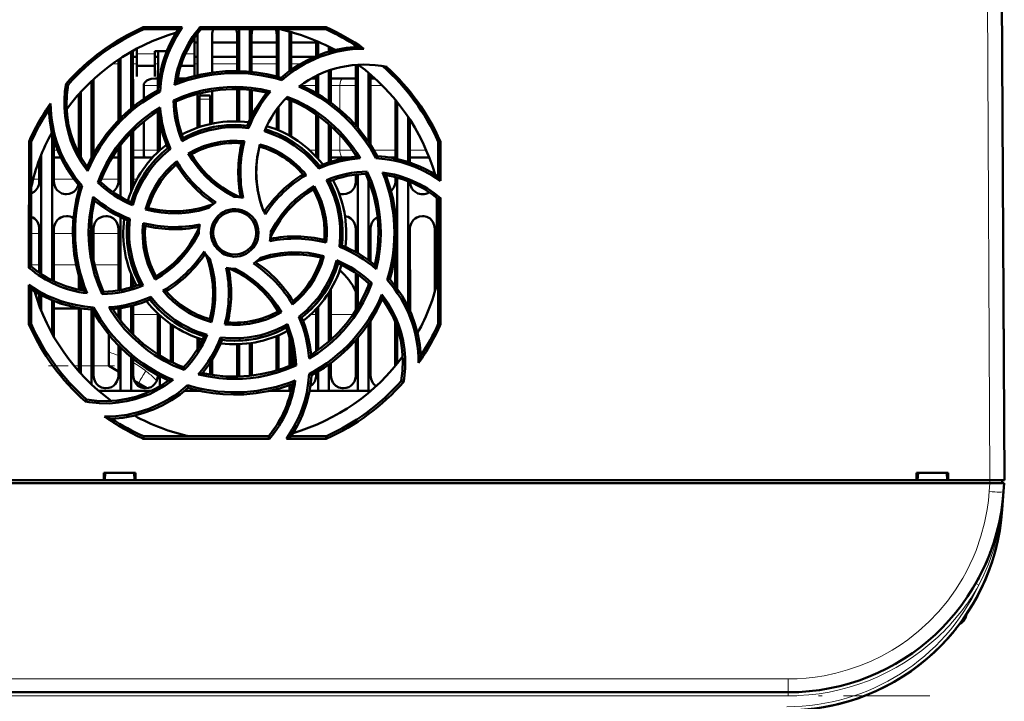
# Model space of a CAD drawing. Extents: x -1595 to 1972, y -1677 to 643.
# Tile 12 of 53: x 303 to 440, y -1433 to -1339. Entities that reach past the tile are written whole.
import ezdxf

# ---------------------------------------------------------------- set-up
doc = ezdxf.new("R2010")
doc.units = 0
doc.linetypes.add('DASHDOT', pattern=[18.5, 12, -3, 0.5, -3])

msp = doc.modelspace()

# ---------------------------------------------------------------- linework, layer by layer
at = {"color": 7, "lineweight": 18}
for p, q in [((437.64, -1320.52), (438.07, -1402.57)), ((321.97, -1343.3), (319.47, -1343.3)), ((327.47, -1343.3), (326.21, -1343.3)), ((316.06, -1344.69), (316.91, -1344.69)), ((318.92, -1344.69), (319.47, -1344.69)), ((321.97, -1344.69), (322.41, -1344.69)), ((327.48, -1344.69), (327.91, -1344.69)), ((329.92, -1344.69), (333.41, -1344.69)), ((335.42, -1344.69), (338.91, -1344.69)), ((340.92, -1344.69), (342.21, -1344.69)), ((322.4, -1347.69), (320.41, -1347.69)), ((344.4, -1347.69), (342.37, -1347.69)), ((347.69, -1347.69), (346.43, -1347.69)), ((347.69, -1347.69), (349.9, -1347.69)), ((347.69, -1351.08), (347.69, -1347.69)), ((351.93, -1347.69), (353.59, -1347.69)), ((328.17, -1349.57), (329.67, -1349.57)), ((347.69, -1356.69), (347.69, -1354.53)), ((308.43, -1356.69), (307.93, -1356.69)), ((311.4, -1356.69), (311.16, -1356.69)), ((313.72, -1356.69), (313.43, -1356.69)), ((316.9, -1356.69), (316.69, -1356.69)), ((320.41, -1356.69), (318.93, -1356.69)), ((320.41, -1356.69), (322.4, -1356.69)), ((343.47, -1356.69), (344.4, -1356.69)), ((346.43, -1356.69), (347.69, -1356.69)), ((349.44, -1356.69), (347.69, -1356.69)), ((355.4, -1356.69), (352.41, -1356.69)), ((359.69, -1356.69), (357.43, -1356.69)), ((305.05, -1360.69), (305.9, -1360.69)), ((307.93, -1360.69), (310.68, -1360.69)), ((314.52, -1360.69), (316.9, -1360.69)), ((318.93, -1360.69), (319.49, -1360.69)), ((305.9, -1368.29), (304.77, -1368.29)), ((310.57, -1368.29), (307.94, -1368.29)), ((316.9, -1368.29), (313.44, -1368.29)), ((304.76, -1372.62), (305.89, -1372.62)), ((307.94, -1372.62), (311.01, -1372.62)), ((313.56, -1372.62), (316.89, -1372.62)), ((316.61, -1379.55), (316.89, -1379.55)), ((318.94, -1379.55), (322.39, -1379.55)), ((343.6, -1379.55), (344.39, -1379.55)), ((346.44, -1379.55), (349.52, -1379.55)), ((310.74, -1386.69), (311.39, -1386.69)), ((313.44, -1386.69), (315.57, -1386.69)), ((320.72, -1387.39), (320.97, -1387.59)), ((320.97, -1387.59), (321.08, -1387.68)), ((437.96, -1404.17), (438.04, -1402.97)), ((438.07, -1402.57), (438.07, -1402.97)), ((439.95, -1404.28), (439.95, -1404.17)), ((439.73, -1406.66), (439.78, -1406.67)), ((436.22, -1417), (436.09, -1416.94)), ((436.53, -1417.17), (436.22, -1417)), ((434.71, -1421.37), (434.71, -1421.65)), ((410.03, -1430.21), (213.1, -1430.21)), ((410.03, -1430.21), (410.03, -1432.07)), ((410.03, -1432.57), (213.1, -1432.57)), ((410.03, -1432.57), (410.03, -1432.07))]:
    msp.add_line(p, q, dxfattribs=at)
at = {"color": 7, "lineweight": 50}
for p, q in [((440.07, -1402.57), (439.64, -1320.52)), ((320.35, -1339.59), (325.78, -1339.59)), ((320.41, -1339.87), (320.35, -1339.59)), ((325.25, -1339.87), (320.41, -1339.87)), ((328.23, -1339.59), (345.78, -1339.59)), ((328.36, -1339.87), (328.23, -1339.59)), ((345.72, -1339.87), (328.36, -1339.87)), ((333.67, -1339.87), (333.67, -1345.68)), ((335.17, -1339.87), (335.17, -1345.77)), ((339.17, -1339.87), (339.17, -1346.52)), ((340.67, -1340.19), (340.67, -1345.71)), ((345.78, -1339.59), (345.72, -1339.87)), ((327.47, -1343.48), (327.47, -1341.05)), ((327.91, -1346.27), (327.91, -1340.57)), ((329.92, -1340.57), (329.92, -1345.89)), ((333.41, -1345.68), (333.41, -1340.57)), ((335.42, -1340.57), (335.42, -1345.8)), ((338.91, -1346.45), (338.91, -1340.57)), ((340.92, -1340.57), (340.92, -1345.52)), ((344.41, -1343.6), (344.41, -1341.48)), ((318.92, -1342.86), (318.93, -1350.67)), ((319.47, -1342.56), (319.47, -1343.48)), ((327.47, -1341.69), (327.91, -1341.69)), ((327.48, -1341.69), (327.91, -1341.69)), ((329.92, -1341.69), (333.41, -1341.69)), ((329.92, -1341.69), (333.41, -1341.69)), ((335.42, -1341.69), (338.91, -1341.69)), ((335.42, -1341.69), (338.91, -1341.69)), ((340.92, -1341.69), (344.41, -1341.69)), ((340.92, -1341.69), (344.41, -1341.69)), ((344.67, -1341.6), (344.67, -1343.49)), ((346.17, -1342.3), (346.17, -1342.98)), ((346.42, -1342.43), (346.42, -1342.91)), ((316.9, -1352.52), (316.91, -1344.09)), ((317.17, -1343.92), (317.17, -1352.25)), ((318.67, -1343), (318.67, -1350.88)), ((318.92, -1343.69), (319.47, -1343.69)), ((319.47, -1343.48), (319.47, -1346.43)), ((321.97, -1342.93), (323.63, -1342.93)), ((321.97, -1343.48), (321.97, -1342.93)), ((321.97, -1346.43), (321.97, -1343.48)), ((321.97, -1343.69), (322.41, -1343.69)), ((322.4, -1348.24), (322.41, -1342.93)), ((327.47, -1346.38), (327.47, -1343.48)), ((327.47, -1343.69), (327.91, -1343.69)), ((329.92, -1343.69), (333.41, -1343.69)), ((335.42, -1343.69), (338.91, -1343.69)), ((340.92, -1343.69), (344.19, -1343.69)), ((319.47, -1344.93), (321.97, -1344.93)), ((325.57, -1344.93), (327.47, -1344.93)), ((346.17, -1345.6), (346.17, -1349.88)), ((346.42, -1345.52), (346.43, -1350.07)), ((349.9, -1353.25), (349.91, -1344.82)), ((350.17, -1344.8), (350.17, -1353.55)), ((313.43, -1346.84), (313.43, -1357.19)), ((319.47, -1346.43), (319.47, -1346.43)), ((321.97, -1346.43), (321.97, -1346.43)), ((322.07, -1346.69), (322.4, -1346.69)), ((325.13, -1346.69), (326.39, -1346.69)), ((339.6, -1346.95), (339.53, -1346.62)), ((343.74, -1346.69), (344.4, -1346.69)), ((344.4, -1348.74), (344.41, -1346.34)), ((344.67, -1346.21), (344.67, -1348.89)), ((346.42, -1346.69), (348.11, -1346.69)), ((349.91, -1346.69), (348.11, -1346.69)), ((351.67, -1345.93), (351.67, -1355.51)), ((351.93, -1346.15), (351.93, -1355.91)), ((352.54, -1346.69), (351.93, -1346.69)), ((309.9, -1347.58), (309.63, -1347.44)), ((313.17, -1347.08), (313.17, -1357.67)), ((320.41, -1349.57), (320.41, -1347.69)), ((322.68, -1348.54), (322.4, -1348.37)), ((333.4, -1352.68), (333.4, -1348.18)), ((333.67, -1348.18), (333.67, -1352.69)), ((335.17, -1348.28), (335.17, -1352.47)), ((335.43, -1348.31), (335.43, -1351.92)), ((311.4, -1357.17), (311.4, -1348.89)), ((311.67, -1348.6), (311.67, -1357.65)), ((324.57, -1349.75), (324.87, -1349.93)), ((327.9, -1353.56), (327.9, -1348.85)), ((328.17, -1349.57), (328.17, -1349.07)), ((329.67, -1349.07), (328.17, -1349.07)), ((328.17, -1353.47), (328.17, -1349.57)), ((329.67, -1349.57), (329.67, -1349.07)), ((329.67, -1349.57), (329.67, -1353.05)), ((329.93, -1348.42), (329.93, -1353)), ((340.67, -1349.67), (340.67, -1354.67)), ((355.4, -1357.85), (355.4, -1349.68)), ((338.9, -1353.82), (338.9, -1351)), ((339.17, -1350.65), (339.17, -1353.93)), ((340.93, -1349.78), (340.93, -1354.82)), ((355.67, -1350), (355.67, -1357.92)), ((322.4, -1356.93), (322.4, -1351.25)), ((344.4, -1357.6), (344.4, -1351.7)), ((344.67, -1351.88), (344.67, -1357.89)), ((357.17, -1352.04), (357.17, -1358.32)), ((357.43, -1352.44), (357.43, -1358.41)), ((320.41, -1356.69), (320.41, -1352.69)), ((322.67, -1356.68), (322.67, -1352.78)), ((335.01, -1353.6), (334.82, -1353.28)), ((346.17, -1353.06), (346.17, -1358.37)), ((346.43, -1353.29), (346.43, -1358.29)), ((307.67, -1354.31), (307.67, -1374.78)), ((318.67, -1354.29), (318.67, -1362.44)), ((318.93, -1354.03), (318.93, -1361.07)), ((304.45, -1373.02), (304.47, -1355.46)), ((304.47, -1355.46), (304.77, -1355.52)), ((304.77, -1372.88), (304.77, -1355.52)), ((307.93, -1355.27), (307.93, -1361.07)), ((316.9, -1361.07), (316.9, -1356.4)), ((317.17, -1356.04), (317.17, -1363.16)), ((324.14, -1356.5), (323.77, -1356.4)), ((361.37, -1355.52), (361.66, -1355.46)), ((361.37, -1360.36), (361.37, -1355.52)), ((361.66, -1355.46), (361.67, -1360.93)), ((306.17, -1357.34), (306.17, -1373.92)), ((307.93, -1357.69), (308.87, -1357.69)), ((316.03, -1357.69), (316.9, -1357.69)), ((318.93, -1357.69), (320.54, -1357.69)), ((321.65, -1357.69), (320.54, -1357.69)), ((326.6, -1357.13), (327.01, -1357.24)), ((348.11, -1357.69), (346.43, -1357.69)), ((348.11, -1357.69), (348.96, -1357.69)), ((349.9, -1357.56), (349.9, -1357.38)), ((352.69, -1357.79), (352.87, -1357.51)), ((354.51, -1357.69), (355.4, -1357.69)), ((357.43, -1357.69), (360.1, -1357.69)), ((305.9, -1361.07), (305.9, -1358.02)), ((344.75, -1359.25), (344.84, -1358.88)), ((349.9, -1361.07), (349.9, -1360.08)), ((350.17, -1360.05), (350.17, -1370.99)), ((351.5, -1359.67), (351.31, -1359.98)), ((355.4, -1361.07), (355.4, -1360.42)), ((355.67, -1360.49), (355.67, -1375.95)), ((360.9, -1360.06), (360.9, -1360.03)), ((311.85, -1361.64), (311.51, -1361.71)), ((314.02, -1361.16), (314.37, -1361.07)), ((344.11, -1361.7), (344, -1362.11)), ((351.67, -1360.82), (351.67, -1371.96)), ((357.17, -1360.99), (357.17, -1378.46)), ((361.17, -1363.31), (361.17, -1375.34)), ((361.37, -1363.47), (361.67, -1363.33)), ((361.67, -1363.33), (361.68, -1380.9)), ((320.67, -1364.95), (321.05, -1364.73)), ((361.37, -1380.83), (361.37, -1363.47)), ((313.17, -1366.16), (313.17, -1370.17)), ((317.17, -1365.98), (317.17, -1376.13)), ((318.5, -1366.22), (318.17, -1366.42)), ((305.89, -1373.73), (305.9, -1367.57)), ((307.93, -1367.57), (307.94, -1374.92)), ((313.43, -1367.57), (313.44, -1372.02)), ((316.89, -1376.17), (316.9, -1367.57)), ((328.07, -1368.17), (328.07, -1368.28)), ((338.07, -1368.17), (338.06, -1368.07)), ((349.89, -1370.84), (349.9, -1367.57)), ((351.93, -1367.57), (351.94, -1372.16)), ((357.43, -1367.57), (357.44, -1379.04)), ((360.89, -1376.34), (360.9, -1367.57)), ((347.63, -1370.13), (347.96, -1369.93)), ((345.47, -1371.4), (345.08, -1371.62)), ((355.39, -1375.59), (355.39, -1370.96)), ((304.77, -1372.88), (304.45, -1373.02)), ((311.39, -1376.08), (311.39, -1374.22)), ((318.67, -1373.91), (318.67, -1375.76)), ((322.02, -1374.67), (322.13, -1374.23)), ((349.89, -1378.99), (349.89, -1373.77)), ((350.17, -1373.96), (350.17, -1378.55)), ((304.45, -1380.9), (304.45, -1375.39)), ((311.67, -1375.13), (311.67, -1376.13)), ((318.94, -1374.55), (318.94, -1375.68)), ((351.67, -1375.18), (351.67, -1375.53)), ((352.13, -1375.19), (351.76, -1375.27)), ((354.27, -1374.72), (354.62, -1374.64)), ((304.77, -1380.83), (304.77, -1375.99)), ((305.89, -1378.3), (305.89, -1376.67)), ((306.17, -1376.83), (306.17, -1379.01)), ((314.62, -1376.69), (314.82, -1376.37)), ((321.39, -1377.08), (321.29, -1377.47)), ((346.17, -1376.46), (346.17, -1383.29)), ((346.44, -1376.01), (346.44, -1383.05)), ((305.89, -1378.19), (305.85, -1378.19)), ((307.67, -1377.54), (307.67, -1382.17)), ((307.94, -1377.65), (307.94, -1382.66)), ((318.67, -1378.36), (318.67, -1382.05)), ((318.94, -1378.28), (318.94, -1382.33)), ((344.67, -1378.46), (344.67, -1384.47)), ((307.94, -1378.69), (311.39, -1378.69)), ((311.39, -1387.44), (311.39, -1378.62)), ((311.67, -1378.67), (311.67, -1387.75)), ((313.17, -1378.84), (313.17, -1389.27)), ((313.26, -1378.84), (313.45, -1378.54)), ((313.44, -1379.18), (313.44, -1388.07)), ((316.89, -1379.94), (316.89, -1378.7)), ((317.17, -1378.66), (317.17, -1380.31)), ((322.39, -1385.09), (322.39, -1379.41)), ((322.67, -1385.26), (322.67, -1379.67)), ((339.56, -1379.23), (339.13, -1379.11)), ((341.97, -1379.85), (342.36, -1379.95)), ((344.39, -1384.66), (344.39, -1378.76)), ((304.77, -1380.83), (304.45, -1380.9)), ((324.17, -1386.08), (324.17, -1380.87)), ((324.44, -1381.05), (324.44, -1386.22)), ((329.85, -1380.59), (329.62, -1380.19)), ((351.67, -1380.84), (351.67, -1390.17)), ((351.94, -1380.42), (351.94, -1388.07)), ((355.39, -1386.69), (355.39, -1380.61)), ((361.68, -1380.9), (361.37, -1380.83)), ((439.95, -1381.07), (439.95, -1380.52)), ((315.57, -1382.32), (315.57, -1386.69)), ((338.89, -1387.31), (338.89, -1382.54)), ((339.17, -1382.42), (339.17, -1387.22)), ((340.67, -1382.61), (340.67, -1386.67)), ((355.67, -1381.36), (355.67, -1386.35)), ((316.89, -1388.07), (316.89, -1383.81)), ((327.89, -1384.35), (327.89, -1382.78)), ((328.17, -1383.88), (328.17, -1382.88)), ((331.1, -1382.72), (331.31, -1383.07)), ((333.39, -1388.07), (333.39, -1383.67)), ((333.67, -1383.66), (333.67, -1388.17)), ((335.17, -1383.53), (335.17, -1388.06)), ((335.44, -1383.49), (335.44, -1388.03)), ((340.94, -1383.7), (340.94, -1386.56)), ((349.89, -1388.07), (349.89, -1383.12)), ((350.17, -1382.8), (350.17, -1390.17)), ((317.17, -1384.1), (317.17, -1390.17)), ((315.57, -1386.69), (316.89, -1387.46)), ((318.67, -1385.46), (318.67, -1390.17)), ((318.94, -1385.69), (318.94, -1388.07)), ((329.67, -1386.22), (329.67, -1387.88)), ((329.94, -1385.78), (329.94, -1387.93)), ((341.59, -1386.62), (341.26, -1386.42)), ((346.17, -1386.47), (346.17, -1390.17)), ((346.44, -1386.27), (346.44, -1388.07)), ((322.39, -1388.07), (322.39, -1387.98)), ((325.97, -1386.87), (326.05, -1387.25)), ((333.38, -1388.17), (333.39, -1388.07)), ((343.42, -1387.78), (343.73, -1387.98)), ((344.39, -1388.07), (344.39, -1387.62)), ((344.67, -1387.45), (344.67, -1390.17)), ((319.1, -1388.77), (320.83, -1389.79)), ((322.67, -1389.5), (322.67, -1388.13)), ((326.6, -1389.73), (326.52, -1389.36)), ((340.67, -1389.35), (340.67, -1390.17)), ((356.23, -1388.77), (356.54, -1388.92)), ((317.17, -1390.17), (314.17, -1390.17)), ((318.67, -1390.17), (317.17, -1390.17)), ((321.39, -1390.17), (318.67, -1390.17)), ((328.17, -1390.17), (326.07, -1390.17)), ((326.58, -1389.74), (326.62, -1389.73)), ((328.17, -1390.17), (328.17, -1390.14)), ((328.34, -1390.17), (328.17, -1390.17)), ((339.17, -1390.17), (337.79, -1390.17)), ((339.17, -1389.83), (339.17, -1390.17)), ((340.67, -1390.17), (339.17, -1390.17)), ((340.9, -1390.17), (340.67, -1390.17)), ((344.67, -1390.17), (343.45, -1390.17)), ((346.17, -1390.17), (344.67, -1390.17)), ((350.17, -1390.17), (346.17, -1390.17)), ((351.67, -1390.17), (350.17, -1390.17)), ((351.96, -1390.17), (351.67, -1390.17)), ((312.47, -1391.34), (312.32, -1391.65)), ((320.34, -1396.81), (320.41, -1396.47)), ((337.92, -1396.81), (320.34, -1396.81)), ((320.41, -1396.47), (337.77, -1396.47)), ((337.77, -1396.47), (337.92, -1396.81)), ((345.79, -1396.81), (340.25, -1396.81)), ((340.88, -1396.47), (345.72, -1396.47)), ((345.72, -1396.47), (345.79, -1396.81)), ((314.86, -1402.57), (314.86, -1401.57)), ((314.86, -1401.57), (319.27, -1401.57)), ((315, -1402.57), (315.07, -1401.57)), ((319.07, -1401.57), (319.13, -1402.57)), ((319.27, -1401.57), (319.27, -1402.57)), ((427.86, -1402.57), (427.86, -1401.57)), ((427.86, -1401.57), (432.27, -1401.57)), ((428.07, -1401.57), (428, -1402.57)), ((432.07, -1401.57), (432.13, -1402.57)), ((432.27, -1401.57), (432.27, -1402.57)), ((438.04, -1402.97), (185.09, -1402.97)), ((195.27, -1402.57), (314.86, -1402.57)), ((314.86, -1402.57), (315, -1402.57)), ((314.92, -1402.57), (319.22, -1402.57)), ((319.13, -1402.57), (319.27, -1402.57)), ((319.27, -1402.57), (427.86, -1402.57)), ((427.86, -1402.57), (428, -1402.57)), ((427.92, -1402.57), (432.22, -1402.57)), ((432.13, -1402.57), (432.27, -1402.57)), ((432.27, -1402.57), (438.07, -1402.57)), ((440.04, -1402.97), (438.04, -1402.97)), ((439.77, -1402.97), (439.77, -1402.57)), ((440.04, -1402.97), (439.95, -1404.17)), ((439.95, -1404.17), (439.78, -1406.67)), ((439.62, -1406.98), (439.62, -1406.99)), ((439.62, -1406.99), (439.62, -1407)), ((439.67, -1406.66), (439.68, -1406.61)), ((439.73, -1406.66), (439.68, -1407.03)), ((439.73, -1406.66), (439.69, -1407.04)), ((431.9, -1424.91), (432.11, -1424.69)), ((431.9, -1424.91), (431.91, -1424.91)), ((431.93, -1424.89), (431.91, -1424.91)), ((431.91, -1424.9), (431.91, -1424.91)), ((431.91, -1424.91), (431.91, -1424.91)), ((431.94, -1424.87), (431.94, -1424.88)), ((432.21, -1424.58), (432.07, -1424.73)), ((432.22, -1424.56), (432.08, -1424.73)), ((432.08, -1424.72), (432.15, -1424.65)), ((432.58, -1424.15), (432.56, -1424.18)), ((432.87, -1423.81), (432.6, -1424.13)), ((432.91, -1423.77), (432.61, -1424.12)), ((410.03, -1432.07), (213.1, -1432.07))]:
    msp.add_line(p, q, dxfattribs=at)
at = {"color": 7, "linetype": 'DASHDOT', "lineweight": 18, "ltscale": 0.045015}
msp.add_line((329.82, -1349.57), (328.01, -1349.57), dxfattribs=at)
at = {"color": 7, "linetype": 'DASHDOT', "lineweight": 18, "ltscale": 0.228767}
msp.add_line((307.18, -1386.69), (316.33, -1386.69), dxfattribs=at)
at = {"color": 7, "linetype": 'DASHDOT', "lineweight": 18, "ltscale": 0.012015}
msp.add_line((438.07, -1402.53), (438.07, -1403.02), dxfattribs=at)
at = {"color": 7, "linetype": 'DASHDOT', "lineweight": 18}
msp.add_line((429.72, -1432.57), (193.41, -1432.57), dxfattribs=at)
at = {"color": 7, "lineweight": 50}
for points in [[(325.78, -1339.59), (324.97, -1340.87), (324.27, -1342.21), (323.86, -1343.15), (323.51, -1344.11), (323.22, -1345.08), (322.99, -1346.07), (322.79, -1347.3), (322.68, -1348.54)], [(339.53, -1346.62), (340.66, -1345.71), (341.84, -1344.91), (343.08, -1344.21), (344.37, -1343.61), (345.7, -1343.12), (347.14, -1342.72), (348.63, -1342.45), (350.15, -1342.31)], [(320.41, -1347.69), (320.45, -1347.47), (320.55, -1347.29), (320.7, -1347.13), (320.87, -1347), (321.15, -1346.86), (321.45, -1346.76), (322.07, -1346.69)], [(325.04, -1347.15), (326.71, -1346.59), (328.39, -1346.16), (330.09, -1345.87), (331.8, -1345.71), (333.24, -1345.68), (334.68, -1345.73), (336.11, -1345.88), (337.55, -1346.12), (338.54, -1346.35), (339.53, -1346.62)], [(312.6, -1359.57), (311.78, -1358.41), (311.07, -1357.17), (310.66, -1356.31), (310.3, -1355.41), (309.94, -1354.27), (309.66, -1353.11), (309.48, -1351.93), (309.39, -1350.74), (309.39, -1349.64), (309.47, -1348.54), (309.63, -1347.44)], [(309.9, -1347.58), (309.72, -1349), (309.67, -1350.42), (309.76, -1351.82), (309.98, -1353.19), (310.28, -1354.41), (310.68, -1355.59), (311.19, -1356.75), (311.81, -1357.89), (312.53, -1358.98)], [(312.53, -1358.98), (313.31, -1357.41), (314.2, -1355.92), (315.19, -1354.51), (316.29, -1353.18), (317.28, -1352.14), (318.34, -1351.16), (319.46, -1350.25), (320.64, -1349.41), (321.51, -1348.87), (322.4, -1348.37)], [(324.57, -1349.75), (325.93, -1349.18), (327.31, -1348.72), (328.73, -1348.35), (329.81, -1348.15), (330.91, -1348), (332.02, -1347.91), (333.13, -1347.89), (334.22, -1347.92), (335.31, -1348.01), (336.69, -1348.21), (338.06, -1348.51)], [(337.54, -1348.68), (335.91, -1348.38), (334.28, -1348.21), (332.65, -1348.18), (331.03, -1348.28), (329.46, -1348.5), (327.9, -1348.85), (326.37, -1349.33), (324.86, -1349.93)], [(352.69, -1357.79), (351.93, -1356.46), (351.08, -1355.19), (350.14, -1353.98), (349.38, -1353.11), (348.57, -1352.28), (347.72, -1351.49), (346.82, -1350.74), (345.91, -1350.06), (344.96, -1349.42), (343.51, -1348.57), (341.99, -1347.84)], [(342.26, -1347.64), (343.83, -1348.42), (345.32, -1349.31), (346.73, -1350.3), (348.06, -1351.4), (349.1, -1352.39), (350.08, -1353.45), (350.99, -1354.57), (351.83, -1355.75), (352.37, -1356.62), (352.87, -1357.51)], [(350.01, -1357.55), (349.08, -1356.19), (348.04, -1354.92), (346.91, -1353.74), (345.7, -1352.67), (344.43, -1351.71), (343.08, -1350.86), (341.66, -1350.11), (340.16, -1349.48)], [(340.38, -1349.25), (341.74, -1349.83), (343.03, -1350.5), (344.28, -1351.26), (345.63, -1352.24), (346.89, -1353.32), (347.68, -1354.09), (348.42, -1354.9), (348.99, -1355.59), (349.53, -1356.3), (350.04, -1357.04), (350.52, -1357.81)], [(311.51, -1361.71), (310.6, -1360.58), (309.8, -1359.4), (309.1, -1358.16), (308.5, -1356.87), (308.01, -1355.54), (307.61, -1354.1), (307.34, -1352.61), (307.2, -1351.09)], [(314.02, -1361.16), (314.58, -1359.79), (315.23, -1358.48), (315.97, -1357.23), (316.59, -1356.32), (317.27, -1355.44), (317.99, -1354.59), (318.75, -1353.79), (319.55, -1353.04), (320.39, -1352.33), (321.51, -1351.49), (322.69, -1350.73)], [(322.44, -1351.23), (321.08, -1352.16), (319.81, -1353.2), (318.63, -1354.33), (317.56, -1355.54), (316.6, -1356.81), (315.75, -1358.16), (315, -1359.58), (314.37, -1361.08)], [(335.01, -1353.6), (333.62, -1353.48), (332.22, -1353.5), (331.28, -1353.59), (330.34, -1353.74), (329.39, -1353.95), (328.05, -1354.36), (326.76, -1354.89), (325.75, -1355.42)], [(325.9, -1355), (327.27, -1354.33), (328.68, -1353.81), (330.14, -1353.45), (331.62, -1353.23), (333.12, -1353.17), (333.97, -1353.2), (334.82, -1353.28)], [(344.75, -1359.25), (343.85, -1358.18), (342.85, -1357.21), (342.12, -1356.61), (341.35, -1356.04), (340.54, -1355.53), (339.71, -1355.07), (338.87, -1354.67), (338.04, -1354.34), (337.2, -1354.06)], [(324.14, -1356.5), (323.07, -1357.4), (322.09, -1358.4), (321.49, -1359.14), (320.93, -1359.91), (320.41, -1360.72), (319.96, -1361.55), (319.34, -1362.92), (318.88, -1364.34)], [(326.59, -1357.13), (327.64, -1356.58), (328.71, -1356.13), (329.82, -1355.79), (331.09, -1355.52), (332.39, -1355.39), (333.4, -1355.38), (334.42, -1355.45)], [(334.04, -1355.71), (332.83, -1355.67), (331.63, -1355.75), (330.44, -1355.94), (329.29, -1356.25), (328.16, -1356.67), (327, -1357.24)], [(337.07, -1365.18), (336.59, -1363.74), (336.26, -1362.27), (336.08, -1360.78), (336.06, -1359.28), (336.19, -1357.79), (336.36, -1356.83), (336.58, -1355.87)], [(336.51, -1356.16), (336.21, -1357.65), (336.07, -1359.15), (336.07, -1360.65), (336.24, -1362.14), (336.56, -1363.61), (336.79, -1364.4), (337.07, -1365.18)], [(320.54, -1357.69), (320.53, -1357.68), (320.52, -1357.68), (320.51, -1357.66), (320.49, -1357.6), (320.44, -1357.36), (320.41, -1356.69)], [(332.97, -1363.18), (331.72, -1362.47), (330.55, -1361.66), (329.81, -1361.05), (329.11, -1360.4), (328.45, -1359.7), (327.83, -1358.97), (327.18, -1358.08), (326.59, -1357.13)], [(327.01, -1357.24), (327.42, -1357.9), (327.87, -1358.52), (328.84, -1359.69), (329.93, -1360.75), (330.63, -1361.33), (331.36, -1361.87), (332.14, -1362.37), (332.95, -1362.82), (333.78, -1363.23)], [(361.67, -1360.93), (360.39, -1360.11), (359.05, -1359.41), (358.12, -1359), (357.16, -1358.65), (356.19, -1358.35), (355.21, -1358.12), (353.96, -1357.91), (352.69, -1357.79)], [(320.67, -1364.95), (321.02, -1363.82), (321.47, -1362.74), (322.01, -1361.71), (322.72, -1360.62), (323.54, -1359.61), (324.25, -1358.89), (325.02, -1358.22)], [(352.56, -1372.65), (352.86, -1371.02), (353.03, -1369.39), (353.06, -1367.76), (352.96, -1366.14), (352.74, -1364.57), (352.39, -1363.01), (351.91, -1361.48), (351.31, -1359.97)], [(351.5, -1359.67), (352.07, -1361.02), (352.53, -1362.41), (352.9, -1363.82), (353.1, -1364.91), (353.25, -1366.01), (353.34, -1367.11), (353.37, -1368.22), (353.34, -1369.32), (353.25, -1370.41), (353.05, -1371.81), (352.74, -1373.21)], [(354.09, -1360.15), (354.65, -1361.82), (355.08, -1363.5), (355.37, -1365.2), (355.53, -1366.91), (355.56, -1368.35), (355.51, -1369.79), (355.36, -1371.22), (355.11, -1372.66), (354.89, -1373.65), (354.62, -1374.64)], [(304.77, -1362.7), (305.19, -1362.47), (305.42, -1362.26), (305.7, -1361.86), (305.86, -1361.4), (305.9, -1361.07)], [(307.93, -1361.07), (308, -1361.54), (308.2, -1361.99), (308.38, -1362.24), (308.61, -1362.45), (309.03, -1362.69), (309.49, -1362.8), (309.67, -1362.81)], [(309.67, -1362.81), (310.06, -1362.76), (310.43, -1362.63), (310.69, -1362.47), (310.92, -1362.26), (311.17, -1361.91), (311.34, -1361.51)], [(312.04, -1376.2), (311.48, -1374.53), (311.05, -1372.85), (310.76, -1371.15), (310.6, -1369.44), (310.57, -1368), (310.62, -1366.56), (310.77, -1365.12), (311.02, -1363.69), (311.24, -1362.7), (311.51, -1361.71)], [(316.14, -1362.51), (316.42, -1362.26), (316.7, -1361.86), (316.86, -1361.4), (316.9, -1361.07)], [(338.06, -1368.07), (338.77, -1366.82), (339.58, -1365.65), (340.19, -1364.91), (340.84, -1364.21), (341.54, -1363.55), (342.28, -1362.93), (343.17, -1362.28), (344.11, -1361.7)], [(344.11, -1361.7), (344.66, -1362.73), (345.11, -1363.8), (345.46, -1364.91), (345.72, -1366.18), (345.86, -1367.47), (345.87, -1368.5), (345.8, -1369.54)], [(347.63, -1370.13), (347.74, -1368.75), (347.73, -1367.36), (347.64, -1366.42), (347.49, -1365.47), (347.29, -1364.53), (346.88, -1363.18), (346.35, -1361.89), (345.81, -1360.86)], [(346.24, -1361.01), (346.91, -1362.38), (347.42, -1363.79), (347.79, -1365.25), (348.01, -1366.73), (348.07, -1368.23), (348.04, -1369.08), (347.96, -1369.93)], [(348.17, -1362.81), (348.56, -1362.76), (348.93, -1362.63), (349.19, -1362.47), (349.42, -1362.26), (349.7, -1361.86), (349.86, -1361.4), (349.9, -1361.07)], [(354.81, -1362.38), (354.92, -1362.26), (355.2, -1361.86), (355.36, -1361.4), (355.4, -1361.07)], [(357.43, -1361.1), (357.51, -1361.55), (357.7, -1361.99), (357.88, -1362.24), (358.11, -1362.45), (358.53, -1362.69), (358.99, -1362.8), (359.17, -1362.81)], [(314.62, -1376.7), (314.06, -1375.34), (313.59, -1373.95), (313.23, -1372.53), (313.02, -1371.45), (312.87, -1370.36), (312.79, -1369.25), (312.76, -1368.14), (312.79, -1367.04), (312.88, -1365.95), (313.09, -1364.55), (313.39, -1363.16)], [(344, -1362.11), (343.34, -1362.53), (342.72, -1362.98), (341.55, -1363.95), (340.49, -1365.04), (339.91, -1365.74), (339.37, -1366.47), (338.87, -1367.25), (338.42, -1368.06), (338.01, -1368.89)], [(345.53, -1369.15), (345.57, -1367.94), (345.49, -1366.74), (345.3, -1365.55), (344.99, -1364.4), (344.57, -1363.27), (344, -1362.11)], [(313.57, -1363.7), (313.27, -1365.33), (313.1, -1366.96), (313.07, -1368.59), (313.17, -1370.21), (313.39, -1371.78), (313.74, -1373.34), (314.22, -1374.87), (314.82, -1376.38)], [(329.46, -1364.71), (328.08, -1365.1), (326.68, -1365.35), (325.25, -1365.47), (323.81, -1365.46), (322.86, -1365.37), (321.91, -1365.23), (320.67, -1364.95)], [(321.05, -1364.73), (322.54, -1365.03), (324.04, -1365.17), (325.54, -1365.17), (327.03, -1365), (328.5, -1364.68), (329.29, -1364.45), (330.07, -1364.17)], [(321.05, -1364.73), (322.26, -1364.98), (323.48, -1365.13), (324.7, -1365.17), (325.9, -1365.12), (327.1, -1364.97), (328.3, -1364.73), (329.19, -1364.48), (330.07, -1364.17)], [(305.9, -1367.57), (305.82, -1367.11), (305.63, -1366.66), (305.44, -1366.41), (305.22, -1366.2), (305, -1366.06), (304.77, -1365.95)], [(309.67, -1365.84), (309.27, -1365.89), (308.9, -1366.02), (308.64, -1366.18), (308.41, -1366.39), (308.13, -1366.79), (307.97, -1367.25), (307.93, -1367.57)], [(315.17, -1365.84), (314.77, -1365.89), (314.4, -1366.02), (314.14, -1366.18), (313.91, -1366.39), (313.63, -1366.79), (313.47, -1367.25), (313.43, -1367.57)], [(316.9, -1367.57), (316.82, -1367.11), (316.63, -1366.66), (316.44, -1366.41), (316.22, -1366.2), (315.8, -1365.96), (315.34, -1365.85), (315.17, -1365.84)], [(329.76, -1368.17), (329.79, -1367.73), (329.87, -1367.3), (330.02, -1366.89), (330.22, -1366.5), (330.47, -1366.12), (330.77, -1365.79), (331.1, -1365.51), (331.47, -1365.28), (331.88, -1365.09), (332.31, -1364.96), (332.75, -1364.88), (333.18, -1364.87), (333.62, -1364.92), (334.06, -1365.02), (334.48, -1365.19), (334.86, -1365.4), (335.21, -1365.66), (335.52, -1365.96), (335.8, -1366.32), (336.03, -1366.71), (336.2, -1367.11), (336.33, -1367.63), (336.37, -1368.17)], [(336.07, -1368.17), (336.01, -1367.63), (335.85, -1367.09), (335.6, -1366.57), (335.36, -1366.24), (335.07, -1365.94), (334.74, -1365.69), (334.37, -1365.48), (333.98, -1365.32), (333.58, -1365.22), (332.96, -1365.18), (332.35, -1365.26), (331.95, -1365.39), (331.57, -1365.57), (331.22, -1365.81), (330.92, -1366.08), (330.66, -1366.39), (330.36, -1366.89), (330.17, -1367.42), (330.07, -1367.97), (330.07, -1368.17)], [(349.9, -1367.57), (349.82, -1367.11), (349.63, -1366.66), (349.44, -1366.41), (349.22, -1366.2), (348.83, -1365.97), (348.39, -1365.86)], [(352.95, -1366), (352.64, -1366.18), (352.41, -1366.39), (352.13, -1366.79), (351.97, -1367.25), (351.93, -1367.57)], [(359.17, -1365.84), (358.77, -1365.89), (358.4, -1366.02), (358.14, -1366.18), (357.91, -1366.39), (357.63, -1366.79), (357.47, -1367.25), (357.43, -1367.57)], [(360.9, -1367.57), (360.82, -1367.11), (360.63, -1366.66), (360.44, -1366.41), (360.22, -1366.2), (359.8, -1365.96), (359.34, -1365.85), (359.17, -1365.84)], [(319.89, -1375.34), (319.22, -1373.97), (318.71, -1372.56), (318.34, -1371.1), (318.12, -1369.62), (318.06, -1368.12), (318.09, -1367.27), (318.17, -1366.42)], [(318.5, -1366.22), (318.39, -1367.62), (318.41, -1369.02), (318.5, -1369.97), (318.65, -1370.91), (318.86, -1371.86), (319.12, -1372.76), (319.66, -1374.16), (320.34, -1375.5)], [(322.02, -1374.67), (321.47, -1373.62), (321.01, -1372.54), (320.67, -1371.42), (320.4, -1370.15), (320.27, -1368.86), (320.26, -1367.84), (320.33, -1366.81)], [(320.6, -1367.2), (320.56, -1368.41), (320.64, -1369.61), (320.83, -1370.79), (321.14, -1371.95), (321.56, -1373.08), (322.13, -1374.24)], [(322.13, -1374.23), (322.79, -1373.82), (323.41, -1373.37), (324.58, -1372.4), (325.64, -1371.31), (326.22, -1370.61), (326.76, -1369.88), (327.26, -1369.1), (327.71, -1368.29), (328.12, -1367.46)], [(328.07, -1368.28), (327.36, -1369.53), (326.55, -1370.7), (325.95, -1371.44), (325.29, -1372.14), (324.6, -1372.8), (323.86, -1373.42), (322.97, -1374.08), (322.02, -1374.67)], [(336.37, -1368.17), (336.35, -1368.62), (336.26, -1369.05), (336.12, -1369.46), (335.92, -1369.85), (335.66, -1370.23), (335.36, -1370.56), (335.03, -1370.84), (334.66, -1371.08), (334.25, -1371.26), (333.82, -1371.4), (333.39, -1371.47), (332.95, -1371.49), (332.52, -1371.44), (332.08, -1371.33), (331.66, -1371.17), (331.28, -1370.96), (330.93, -1370.7), (330.61, -1370.4), (330.34, -1370.05), (330.11, -1369.65), (329.93, -1369.25), (329.8, -1368.72), (329.76, -1368.17)], [(330.07, -1368.17), (330.12, -1368.72), (330.28, -1369.26), (330.54, -1369.78), (330.77, -1370.11), (331.06, -1370.41), (331.39, -1370.66), (331.76, -1370.87), (332.15, -1371.03), (332.55, -1371.13), (333.17, -1371.17), (333.78, -1371.09), (334.18, -1370.96), (334.56, -1370.78), (334.91, -1370.54), (335.21, -1370.27), (335.47, -1369.96), (335.77, -1369.46), (335.96, -1368.93), (336.06, -1368.38), (336.07, -1368.17)], [(329.62, -1380.19), (329.92, -1378.7), (330.07, -1377.2), (330.06, -1375.7), (329.89, -1374.21), (329.57, -1372.74), (329.34, -1371.95), (329.06, -1371.17)], [(329.62, -1380.19), (329.87, -1378.97), (330.02, -1377.76), (330.06, -1376.54), (330.01, -1375.34), (329.86, -1374.14), (329.62, -1372.94), (329.37, -1372.05), (329.06, -1371.17)], [(345.08, -1371.62), (343.59, -1371.32), (342.09, -1371.17), (340.59, -1371.18), (339.1, -1371.35), (337.63, -1371.67), (336.84, -1371.9), (336.06, -1372.18)], [(345.08, -1371.62), (343.87, -1371.37), (342.65, -1371.22), (341.43, -1371.18), (340.23, -1371.23), (339.03, -1371.38), (337.83, -1371.62), (336.94, -1371.87), (336.06, -1372.18)], [(336.68, -1371.63), (338.06, -1371.24), (339.47, -1370.99), (340.9, -1370.87), (342.34, -1370.89), (343.29, -1370.97), (344.23, -1371.12), (345.47, -1371.4)], [(345.47, -1371.4), (345.13, -1372.52), (344.69, -1373.59), (344.16, -1374.61), (343.45, -1375.7), (342.63, -1376.72), (341.9, -1377.46), (341.1, -1378.16)], [(329.61, -1371.79), (330, -1373.17), (330.25, -1374.58), (330.37, -1376.01), (330.36, -1377.44), (330.27, -1378.4), (330.13, -1379.34), (329.85, -1380.59)], [(341.97, -1379.85), (343.03, -1378.96), (343.99, -1377.97), (344.6, -1377.24), (345.16, -1376.47), (345.68, -1375.66), (346.35, -1374.42), (346.89, -1373.12), (347.24, -1372)], [(339.13, -1379.11), (338.71, -1378.45), (338.26, -1377.83), (337.29, -1376.66), (336.2, -1375.6), (335.5, -1375.02), (334.77, -1374.48), (333.99, -1373.98), (333.18, -1373.53), (332.35, -1373.12)], [(333.18, -1373.17), (334.43, -1373.88), (335.6, -1374.69), (336.34, -1375.3), (337.04, -1375.95), (337.71, -1376.65), (338.32, -1377.38), (338.98, -1378.28), (339.57, -1379.23)], [(304.45, -1375.39), (305.72, -1376.22), (307.06, -1376.92), (308, -1377.33), (308.96, -1377.68), (309.93, -1377.97), (310.91, -1378.21), (312.17, -1378.42), (313.45, -1378.54)], [(352.13, -1375.19), (351.57, -1376.55), (350.93, -1377.86), (350.18, -1379.12), (349.56, -1380.03), (348.89, -1380.92), (348.17, -1381.76), (347.41, -1382.57), (346.62, -1383.32), (345.78, -1384.03), (344.63, -1384.89), (343.41, -1385.67)], [(343.69, -1385.12), (345.05, -1384.18), (346.32, -1383.15), (347.5, -1382.02), (348.57, -1380.81), (349.53, -1379.54), (350.38, -1378.19), (351.13, -1376.77), (351.76, -1375.27)], [(354.62, -1374.64), (355.53, -1375.77), (356.33, -1376.95), (357.03, -1378.19), (357.63, -1379.48), (358.12, -1380.81), (358.52, -1382.25), (358.79, -1383.74), (358.93, -1385.26)], [(321.39, -1377.08), (322.3, -1378.15), (323.31, -1379.13), (324.04, -1379.74), (324.81, -1380.3), (325.62, -1380.81), (326.44, -1381.27), (327.13, -1381.6), (327.82, -1381.89), (328.53, -1382.14), (329.25, -1382.35)], [(329.85, -1380.59), (328.73, -1380.25), (327.67, -1379.81), (326.64, -1379.28), (325.55, -1378.57), (324.53, -1377.74), (323.78, -1377.01), (323.08, -1376.21)], [(353.53, -1376.74), (354.35, -1377.91), (355.07, -1379.14), (355.48, -1380.01), (355.84, -1380.9), (356.21, -1382.04), (356.49, -1383.2), (356.68, -1384.38), (356.77, -1385.58), (356.76, -1387.01), (356.62, -1388.43), (356.54, -1388.92)], [(353.6, -1377.37), (352.82, -1378.94), (351.93, -1380.43), (350.94, -1381.84), (349.84, -1383.17), (348.85, -1384.21), (347.79, -1385.19), (346.67, -1386.1), (345.49, -1386.94), (344.62, -1387.48), (343.73, -1387.98)], [(356.23, -1388.77), (356.41, -1387.35), (356.46, -1385.93), (356.37, -1384.53), (356.15, -1383.16), (355.85, -1381.94), (355.45, -1380.76), (354.94, -1379.6), (354.32, -1378.46), (353.6, -1377.37)], [(323.87, -1388.71), (322.3, -1387.93), (320.81, -1387.04), (319.4, -1386.05), (318.07, -1384.95), (317.03, -1383.96), (316.05, -1382.9), (315.14, -1381.78), (314.3, -1380.6), (313.76, -1379.73), (313.26, -1378.84)], [(315.81, -1378.91), (316.74, -1380.27), (317.76, -1381.55), (318.9, -1382.75), (320.14, -1383.85), (321.01, -1384.54), (321.92, -1385.17), (323.24, -1385.97), (324.62, -1386.66), (326.05, -1387.25)], [(339.57, -1379.23), (338.54, -1379.78), (337.47, -1380.22), (336.37, -1380.57), (335.1, -1380.84), (333.8, -1380.98), (332.75, -1380.99), (331.69, -1380.92)], [(332.09, -1380.64), (333.3, -1380.68), (334.5, -1380.6), (335.69, -1380.41), (336.84, -1380.1), (337.97, -1379.68), (339.13, -1379.11)], [(331.1, -1382.72), (332.48, -1382.84), (333.86, -1382.83), (334.8, -1382.74), (335.74, -1382.59), (336.68, -1382.39), (337.59, -1382.13), (338.31, -1381.87), (339.02, -1381.58), (339.71, -1381.26), (340.39, -1380.89)], [(340.23, -1381.35), (338.86, -1382.02), (337.45, -1382.53), (335.99, -1382.9), (334.51, -1383.12), (333.01, -1383.18), (332.16, -1383.15), (331.31, -1383.07)], [(341.6, -1386.62), (340.24, -1387.19), (338.86, -1387.66), (337.44, -1388.02), (336.36, -1388.23), (335.26, -1388.38), (334.15, -1388.47), (333.04, -1388.5), (331.95, -1388.47), (330.86, -1388.38), (329.43, -1388.17), (328.01, -1387.86)], [(328.59, -1387.67), (330.22, -1387.97), (331.85, -1388.14), (333.48, -1388.17), (335.1, -1388.07), (336.67, -1387.85), (338.23, -1387.5), (339.76, -1387.02), (341.27, -1386.42)], [(313.44, -1388.07), (313.52, -1388.54), (313.71, -1388.98), (313.9, -1389.23), (314.12, -1389.45), (314.54, -1389.68), (315, -1389.79), (315.17, -1389.79)], [(315.17, -1389.79), (315.56, -1389.75), (315.93, -1389.62), (316.2, -1389.45), (316.43, -1389.24), (316.7, -1388.84), (316.85, -1388.38), (316.89, -1388.07)], [(318.94, -1388.07), (319.02, -1388.54), (319.21, -1388.98), (319.4, -1389.23), (319.62, -1389.45), (320.04, -1389.68), (320.5, -1389.79), (320.67, -1389.79)], [(320.67, -1389.79), (321.06, -1389.75), (321.43, -1389.62), (321.7, -1389.45), (321.93, -1389.24), (322.2, -1388.84), (322.35, -1388.38), (322.39, -1388.07)], [(340.25, -1396.81), (341.07, -1395.54), (341.78, -1394.2), (342.19, -1393.27), (342.54, -1392.31), (342.84, -1391.34), (343.08, -1390.36), (343.3, -1389.08), (343.42, -1387.78)], [(343.56, -1389.54), (343.93, -1389.24), (344.2, -1388.84), (344.35, -1388.38), (344.39, -1388.07)], [(346.44, -1388.07), (346.52, -1388.54), (346.71, -1388.98), (346.9, -1389.23), (347.12, -1389.45), (347.54, -1389.68), (348, -1389.79), (348.17, -1389.79)], [(348.17, -1389.79), (348.56, -1389.75), (348.93, -1389.62), (349.2, -1389.45), (349.43, -1389.24), (349.7, -1388.84), (349.85, -1388.38), (349.89, -1388.07)], [(351.94, -1388.07), (352.02, -1388.54), (352.21, -1388.98), (352.4, -1389.23), (352.71, -1389.51)], [(324.52, -1388.63), (323.35, -1389.46), (322.12, -1390.17), (321.26, -1390.59), (320.36, -1390.95), (319.23, -1391.32), (318.06, -1391.6), (316.88, -1391.79), (315.69, -1391.89), (314.26, -1391.88), (312.83, -1391.73), (312.32, -1391.65)], [(312.47, -1391.34), (313.89, -1391.52), (315.31, -1391.57), (316.71, -1391.48), (318.08, -1391.26), (319.3, -1390.96), (320.48, -1390.56), (321.64, -1390.05), (322.78, -1389.43), (323.87, -1388.71)], [(341.09, -1389.2), (339.42, -1389.76), (337.74, -1390.19), (336.04, -1390.48), (334.33, -1390.64), (332.89, -1390.67), (331.45, -1390.62), (330.02, -1390.47), (328.58, -1390.22), (327.59, -1390), (326.6, -1389.73)], [(326.6, -1389.73), (325.47, -1390.64), (324.29, -1391.44), (323.05, -1392.14), (321.76, -1392.74), (320.43, -1393.23), (318.99, -1393.62), (317.5, -1393.9), (315.98, -1394.04)]]:
    msp.add_lwpolyline(points, dxfattribs=at)
at = {"color": 7, "lineweight": 18}
for points in [[(410.03, -1430.21), (411.26, -1430.19), (412.53, -1430.1), (413.77, -1429.96), (415.03, -1429.76), (416.64, -1429.42), (418.28, -1428.97), (419.92, -1428.41), (421.46, -1427.77), (422.98, -1427.04), (424.49, -1426.19), (425.57, -1425.5), (426.63, -1424.76), (428.13, -1423.57), (429.55, -1422.28), (430.9, -1420.87), (432.15, -1419.38), (433.28, -1417.82), (434.28, -1416.21), (434.8, -1415.26), (435.29, -1414.29), (435.73, -1413.31), (436.14, -1412.33), (436.82, -1410.36), (437.32, -1408.49), (437.67, -1406.65), (437.85, -1405.39), (437.96, -1404.17)], [(439.68, -1407.03), (439.41, -1408.8), (439.03, -1410.54), (438.55, -1412.25), (437.85, -1414.27), (437.23, -1415.74), (436.53, -1417.16)]]:
    msp.add_lwpolyline(points, dxfattribs=at)
at = {"color": 7, "lineweight": 50}
for centre, radius, start, end in [((333.04, -1368.17), 31.27, 113.9462, 138.4836), ((339.87, -1349.52), 17.51, 146.5977, 176.2301), ((339.85, -1349.52), 15.28, 139.4824, 172.7954), ((339.9, -1349.53), 15.04, 140.0655, 170.9045), ((343.28, -1373.35), 38.02, 117.4073, 118.3144), ((331.69, -1340.61), 1.77, 155.5602, 178.9273), ((331.64, -1340.61), 1.77, 1.0727, 24.4421), ((337.19, -1340.61), 1.77, 155.5602, 178.9273), ((337.14, -1340.61), 1.77, 1.0727, 24.4421), ((333.07, -1368.17), 29, 61.2346, 77.3856), ((333.09, -1368.13), 30.95, 56.5499, 65.9119), ((333.08, -1368.18), 31.28, 54.9732, 66.0518), ((333.07, -1368.17), 29, 106.2315, 143.7055), ((326.47, -1340.58), 1.43, 0.0335, 4.9192), ((342.48, -1340.58), 1.56, 168.3955, 179.7115), ((351.07, -1359.77), 17.2, 90.1057, 131.8026), ((344.15, -1364.43), 22.92, 72.5342, 74.849), ((351.07, -1359.78), 15, 77.9013, 127.2204), ((333.07, -1368.17), 29, 16.2315, 53.7112), ((333.11, -1368.17), 31.25, 24.004, 47.5394), ((333.07, -1368.16), 22.2, 72.8817, 112.171), ((341.03, -1360.12), 20.58, 140.9603, 142.5579), ((333.07, -1368.16), 22.19, 117.921, 157.2557), ((339.95, -1349.51), 15.38, 180.9083, 202.6127), ((350.98, -1359.73), 17.4, 140.5836, 158.2404), ((351.08, -1359.77), 17.22, 139.1507, 158.9948), ((351.07, -1359.78), 15, 135.4073, 157.5941), ((344.62, -1369.41), 21.9, 107.4313, 108.8722), ((333.04, -1368.19), 31.28, 144.8592, 155.9889), ((333.02, -1368.15), 30.95, 146.5499, 155.9119), ((329.32, -1357.09), 22.92, 162.4699, 164.8432), ((324.68, -1350.16), 17.21, 180.0839, 221.8335), ((342.25, -1360.94), 22.06, 152.4404, 153.8818), ((339.81, -1349.51), 17.16, 184.1017, 204.0342), ((339.75, -1349.53), 14.89, 181.5346, 201.5293), ((339.76, -1349.54), 17.4, 185.5807, 203.2376), ((333.07, -1368.17), 15.5, 82.7584, 118.2828), ((333.06, -1368.17), 14.99, 83.2757, 118.5529), ((333.07, -1368.17), 14.99, 38.2765, 73.5554), ((333.07, -1368.17), 15.5, 37.7587, 73.2846), ((333.07, -1368.17), 29, 151.2345, 167.3963), ((346.58, -1362.47), 21.99, 160.1302, 161.2944), ((333.07, -1368.17), 15.5, 127.7586, 163.2809), ((333.06, -1368.17), 14.99, 128.2762, 163.5492), ((333.06, -1368.17), 12.49, 85.4943, 119.0148), ((350.84, -1359.78), 17.28, 166.4009, 191.5798), ((351.14, -1359.77), 17.28, 165.5243, 191.8456), ((344.09, -1369.39), 16.97, 124.7597, 126.2991), ((351.07, -1359.78), 15, 164.888, 180), ((333.07, -1368.17), 12.49, 40.493, 74.0192), ((333.18, -1368.01), 12.6, 38.6636, 74.3515), ((351.72, -1374.9), 17.14, 94.019, 114.0091), ((351.7, -1374.87), 17.4, 95.5807, 113.2375), ((347.07, -1360.69), 3, 90.3048, 102.224), ((340.31, -1377.33), 22.02, 62.402, 63.8774), ((351.72, -1374.98), 17.52, 56.5978, 86.2296), ((333.61, -1356.77), 21.2, 185.9958, 187.609), ((333.06, -1368.17), 12.49, 130.4968, 164.0121), ((341.53, -1361.18), 16.77, 169.8225, 171.397), ((339.7, -1349.67), 17.28, 211.4005, 236.5795), ((339.89, -1349.46), 17.26, 210.4821, 236.8462), ((351.07, -1359.78), 15, 180, 201.1101), ((351.57, -1374.81), 17.28, 121.4006, 146.5794), ((351.76, -1374.99), 17.23, 120.4639, 146.8631), ((339.88, -1377.42), 17.57, 79.6987, 81.2045), ((351.75, -1375.07), 15.41, 90.9365, 112.6669), ((351.7, -1374.86), 14.89, 91.5347, 111.5294), ((333.06, -1368.16), 22.2, 342.8109, 22.1528), ((351.73, -1374.97), 15.3, 49.5188, 82.9273), ((341.08, -1376.2), 20.65, 50.9705, 52.6248), ((351.71, -1375.01), 15.04, 50.0655, 80.9048), ((327.94, -1378.36), 37.96, 27.3377, 28.31), ((333.07, -1368.15), 22.2, 162.9283, 202.3149), ((324.7, -1350.15), 15.34, 225.8399, 247.6867), ((324.61, -1350.27), 14.89, 226.5453, 246.5403), ((320.62, -1361.05), 1.68, 180.7762, 199.2149), ((338.41, -1382.85), 23.21, 70.2684, 71.3931), ((333.07, -1368.17), 14.99, 353.2776, 28.5536), ((333.07, -1368.17), 15.5, 352.7585, 28.2828), ((324.68, -1350.14), 17.23, 229.0713, 249.003), ((334.31, -1356.62), 21.92, 197.3633, 198.8707), ((333.07, -1368.17), 5, 76.4719, 91.1148), ((333.07, -1368.17), 12.49, 355.494, 29.0174), ((348.17, -1361.05), 1.76, 250.1193, 269.9834), ((359.17, -1361.06), 1.74, 269.9062, 302.9076), ((324.62, -1350.26), 17.4, 230.5837, 248.2405), ((337.92, -1354.92), 21.24, 205.0665, 206.3051), ((333.07, -1368.17), 5, 121.4638, 136.1511), ((309.67, -1367.58), 1.74, 55.4093, 90.1212), ((333.07, -1368.17), 5, 31.447, 36.7426), ((333.07, -1368.17), 15.5, 172.7583, 208.2829), ((333.06, -1368.18), 14.99, 173.2768, 208.5496), ((324.67, -1350.08), 17.29, 255.4414, 281.7889), ((334.2, -1357.17), 16.89, 214.8012, 216.4058), ((333.06, -1368.18), 12.5, 175.5041, 209.0063), ((324.67, -1350.4), 17.28, 256.4009, 281.5799), ((333.07, -1368.17), 5, 166.4276, 180), ((333.07, -1368.17), 5, 346.4038, 360), ((341.46, -1385.95), 17.28, 76.401, 101.5796), ((341.46, -1386.23), 17.25, 75.4134, 101.8149), ((331.1, -1379.69), 17.86, 34.6192, 36.1407), ((341.45, -1386.18), 17.19, 48.9546, 68.9623), ((341.51, -1386.09), 17.4, 50.5835, 68.2403), ((314.37, -1361.33), 17.25, 300.3572, 326.7831), ((314.55, -1361.54), 17.28, 301.4008, 326.5791), ((333.07, -1368.17), 5, 211.3845, 226.3134), ((333.07, -1368.17), 5, 301.3676, 316.3118), ((333.07, -1368.18), 12.49, 310.4962, 344.0168), ((314.4, -1361.41), 15.29, 229.435, 263.0111), ((314.42, -1361.34), 15.04, 230.0658, 260.9039), ((314.99, -1376.55), 17.26, 345.3377, 11.7583), ((333.07, -1368.17), 5, 256.3596, 271.3443), ((326.24, -1386.85), 17.22, 30.3302, 56.8017), ((326.43, -1386.68), 17.28, 31.4007, 56.5792), ((333.07, -1368.18), 14.99, 308.2798, 343.5504), ((333.07, -1368.17), 15.5, 307.7588, 343.2808), ((341.43, -1386.22), 15.37, 45.878, 67.7705), ((325.6, -1382.79), 24.18, 25.3845, 26.5038), ((341.52, -1386.08), 14.89, 46.5455, 66.5404), ((331.87, -1379.71), 21.86, 17.3012, 18.8572), ((315.29, -1376.57), 17.28, 346.4011, 11.5795), ((342.57, -1379.55), 8, 23.6895, 50.4028), ((338.2, -1357.99), 37.97, 207.2825, 208.2987), ((314.38, -1361.3), 15.4, 270.9036, 292.7558), ((314.43, -1361.49), 14.89, 271.5344, 291.5292), ((326.89, -1356.03), 20.54, 250.0628, 251.3863), ((341.45, -1386.16), 17.18, 359.6304, 41.7745), ((333.07, -1368.17), 29, 331.2347, 347.3963), ((314.41, -1361.37), 17.51, 236.5976, 266.2303), ((333.07, -1368.17), 29, 196.2314, 233.7055), ((324.97, -1360.25), 20.52, 230.9731, 232.7224), ((314.41, -1361.41), 17.15, 273.9094, 294.0213), ((326.72, -1356.37), 20.17, 259.62, 260.9936), ((333.06, -1368.18), 12.5, 220.5047, 254.0071), ((333.06, -1368.15), 22.2, 297.8212, 337.2302), ((332.39, -1379.6), 21.32, 6.0108, 7.6993), ((314.43, -1361.48), 17.4, 275.5823, 293.2382), ((333.07, -1368.17), 15.5, 217.7585, 253.2809), ((333.06, -1368.18), 15, 218.2815, 253.5446), ((322.86, -1374.8), 18.54, 349.5563, 351.0582), ((333.07, -1368.15), 22.2, 207.9027, 247.3431), ((329.79, -1370.33), 16.4, 209.9755, 211.5395), ((325.5, -1359.69), 21.28, 242.2135, 243.8381), ((333.06, -1368.17), 20, 212.0822, 249.2093), ((333.07, -1368.18), 12.49, 265.4999, 299.0134), ((326.32, -1386.81), 17.13, 3.8257, 23.986), ((333.03, -1368.22), 31.27, 203.9047, 228.5089), ((321.07, -1365.49), 18.73, 304.5392, 306.0375), ((318.05, -1373.46), 23.54, 340.4121, 341.5913), ((326.18, -1386.87), 15.41, 0.926, 22.8202), ((326.37, -1386.81), 17.4, 5.5807, 23.2374), ((333.09, -1368.22), 31.28, 324.7526, 336.0942), ((333.11, -1368.2), 30.95, 326.5499, 335.9119), ((315.16, -1376.63), 14.88, 316.544, 336.5401), ((315.03, -1376.55), 15.36, 315.8501, 337.8266), ((320.57, -1364.91), 19.48, 295.0256, 296.4506), ((333.07, -1368.17), 15.5, 262.7586, 298.2827), ((333.07, -1368.18), 15, 263.2821, 298.5485), ((326.38, -1386.81), 14.89, 1.5345, 21.5294), ((437.96, -1381.57), 2, 0.3, 0.8423), ((315.05, -1376.55), 17.2, 318.8771, 338.9627), ((315.15, -1376.62), 17.4, 320.5836, 338.2403), ((333.07, -1368.17), 29, 286.2315, 323.7053), ((323.95, -1375.43), 21.99, 332.2507, 333.8549), ((336.85, -1379.27), 22.88, 342.1848, 344.8371), ((321.53, -1366.97), 21.87, 287.2172, 288.8394), ((326.26, -1386.83), 17.52, 326.5978, 356.2293), ((315.06, -1376.55), 17.19, 269.6099, 311.804), ((321.66, -1367.65), 21.17, 276.0043, 277.7626), ((334.05, -1363.96), 26.49, 253.4845, 254.8136), ((333.07, -1368.15), 22.2, 254.4229, 292.2786), ((326.23, -1386.82), 15.04, 320.0658, 350.9048), ((326.28, -1386.86), 15.31, 319.4728, 353.1424), ((324.76, -1375.98), 21.01, 321.0136, 322.7838), ((333.09, -1368.24), 31.27, 293.968, 318.582), ((333.05, -1368.23), 31.27, 234.6392, 246.0312), ((321.97, -1371.96), 22.89, 252.1217, 254.8313), ((333.04, -1368.22), 30.95, 236.5499, 245.9119), ((333.07, -1368.17), 29, 241.2347, 257.3856), ((322.89, -1363.06), 37.95, 297.2133, 298.2943), ((410.03, -1402.07), 30, 270, 356), ((409.85, -1404.57), 30, 270, 356), ((439.76, -1406.57), 0.0872, 210.963, 254.4077), ((409.85, -1404.57), 30, 270, 346.5066), ((410.03, -1402.07), 30, 336.0228, 341.4432), ((410.15, -1402.14), 29.86, 330.2994, 333.6542), ((409.85, -1404.57), 30, 326.3789, 338.6162), ((433.46, -1421.27), 1.3, 290.0791, 343.3985), ((433.46, -1421.27), 1.3, 290.0783, 343.3985), ((426.08, -1419.07), 9, 343.3984, 346.4437), ((426.08, -1419.07), 9, 343.3984, 346.444), ((409.85, -1404.57), 30, 320.0609, 323.3274), ((409.85, -1404.57), 30, 317.7896, 319.4459), ((410.13, -1404.81), 29.63, 318.847, 319.971), ((410.24, -1404.91), 29.49, 318.9322, 320.0996)]:
    msp.add_arc(centre, radius, start, end, dxfattribs=at)
at = {"color": 7, "lineweight": 18}
for centre, radius, start, end in [((311.3, -1399.45), 15.29, 70.6004, 73.8082), ((311.25, -1399.59), 15.44, 68.5943, 70.6033), ((311.31, -1399.54), 15.36, 52.2289, 60.2088), ((333.75, -1396.21), 15.74, 145.9063, 153.2153), ((310.79, -1400.14), 16.16, 44.8565, 50.4204), ((379.22, -1399.92), 60.89, 353.6418, 356.0008), ((409.85, -1404.57), 29.5, 270, 334.723), ((410.03, -1402.09), 30.49, 312.9537, 330.3448), ((410.03, -1402.08), 30.49, 269.9925, 312.9526)]:
    msp.add_arc(centre, radius, start, end, dxfattribs=at)
at = {"color": 7, "lineweight": 50}
for centre, major_axis, ratio, start_param, end_param in [((12630.8, -18155.97), (12316.06, -16812.81), 0.038134, 3.133394, 3.149792), ((12927.73, -5582.42), (12604.47, -4238.49), 0.035668, 3.132152, 3.151038), ((7960.98, -4824.33), (7634.78, -3481.04), 0.041509, 3.13011, 3.153076), ((-16456.2, -13666.99), (16814.28, 12317.14), 0.038133, 6.274987, 6.291384), ((-11314.98, -18581.24), (-11656.46, -17225.51), 0.026218, 3.133262, 3.149924), ((17535.07, -13008.74), (17214.44, -11648.98), 0.026223, 3.133258, 3.149926), ((-8866.39, -15675.1), (-9206.22, -14317.44), 0.026518, 3.13361, 3.149573), ((13128.15, 13140.5), (-12798.23, -14501.27), 0.027193, 6.274586, 6.291779), ((-3881.28, -13963.15), (-4238.59, -12604.78), 0.035667, 3.132152, 3.151038), ((14637.44, -10566), (14314.9, -9204.59), 0.026519, 3.133609, 3.149572), ((-3122.94, -8995.77), (-3480.9, -7634.46), 0.041511, 3.13011, 3.153077), ((14838.46, -14160.38), (14497.99, -12795.34), 0.027196, 3.132993, 3.150188), ((-14175.08, 11426.45), (14500.74, -12797.77), 0.027194, 6.274586, 6.291779), ((-13973.64, 7831.14), (14317.23, -9206.09), 0.026517, 6.275203, 6.291165), ((3788.86, 6258.95), (-3480.68, -7633.99), 0.041511, 6.271702, 6.294669), ((-16868.39, 10272.02), (17213.9, -11648.61), 0.026224, 6.274852, 6.29152), ((-12459.97, -15874.51), (-12796.17, -14498.93), 0.027195, 3.132993, 3.150187), ((4546.89, 11225.25), (-4238.07, -12603.23), 0.03567, 6.273745, 6.292632), ((9531.32, 12936.87), (-9205.02, -14315.57), 0.026519, 6.275203, 6.291166), ((11974.27, 15834.79), (-11649.62, -17215.4), 0.026223, 6.274851, 6.291518), ((17123.51, 10931.5), (16815.46, 12318), 0.038131, 3.133395, 3.149791), ((-12259.65, 2845.41), (12602.52, -4237.83), 0.03567, 6.273743, 6.292631), ((-7295.71, 2088.37), (7635.64, -3481.44), 0.041508, 6.271704, 6.294669), ((-11966.71, 15422.4), (12318.1, -16815.59), 0.038131, 6.274988, 6.291384), ((438.07, -1402.59), (2, 0.01), 0.005236, 0, 1.570769), ((440.15, -1407.07), (0.524, -0.085), 0.13753, 3.147561, 3.660275), ((440.11, -1407.07), (0.494, -0.081), 0.135092, 3.138656, 3.687944), ((440.17, -1406.7), (0.494, -0.076), 0.164348, 3.1416, 3.606569)]:
    msp.add_ellipse(centre, major_axis=major_axis, ratio=ratio, start_param=start_param, end_param=end_param, dxfattribs=at)
at = {"color": 7, "lineweight": 18}
for centre, major_axis, ratio, start_param, end_param in [((348.11, -1347.69), (0, 1), 0.422618, 0, 1.570796), ((348.11, -1356.69), (0, 1), 0.422618, 1.570796, 3.141593), ((437.96, -1404.03), (2, -0.14), 0.069587, 4.717255, 6.283185)]:
    msp.add_ellipse(centre, major_axis=major_axis, ratio=ratio, start_param=start_param, end_param=end_param, dxfattribs=at)

doc.saveas('drawing.dxf')
